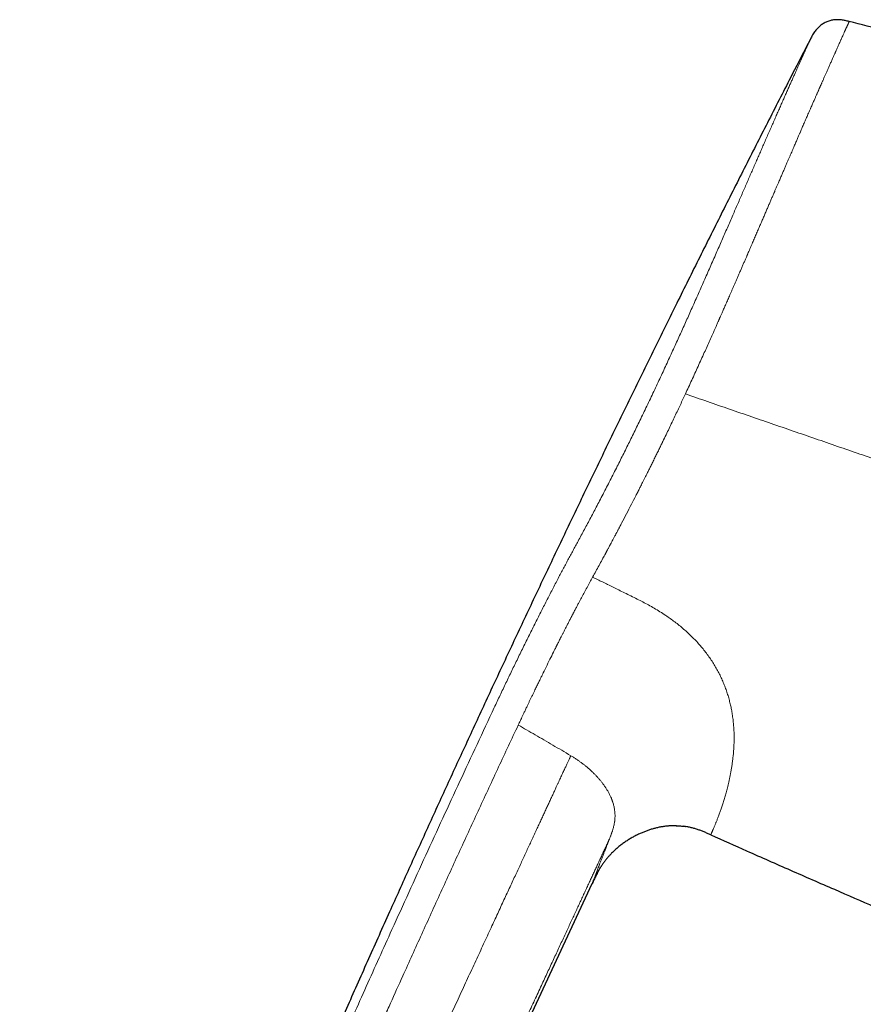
# Model space of a CAD drawing. Header units: millimetres. Extents: x 8 to 727, y 12 to 427.
# Tile 2 of 91: x 28 to 75, y 373 to 427. Entities that reach past the tile are written whole.
import ezdxf

# ---------------------------------------------------------------- set-up
doc = ezdxf.new("R2010")
doc.units = ezdxf.units.MM

msp = doc.modelspace()

# ---------------------------------------------------------------- linework, layer by layer
at = {"color": 7, "linetype": 'Continuous', "lineweight": 30}
for p, q in [((64.762, 382.499), (64.792, 382.498)), ((65.273, 382.456), (65.289, 382.453)), ((60.608, 380.25), (60.639, 380.295)), ((60.381, 379.862), (60.404, 379.905)), ((36.133, 327.89), (60.105, 379.298))]:
    msp.add_line(p, q, dxfattribs=at)
at = {"color": 252, "linetype": 'Continuous', "lineweight": 0}
for points, knots in [([(65.278, 406.484), (65.337, 406.611), (65.456, 406.866), (65.632, 407.249), (65.808, 407.633), (65.983, 408.016), (66.157, 408.4), (66.324, 408.768), (66.482, 409.12), (66.634, 409.457), (66.8, 409.829), (66.945, 410.154), (67.052, 410.394), (67.099, 410.5), (67.118, 410.543), (67.125, 410.559), (67.127, 410.564), (67.129, 410.569), (67.131, 410.574), (67.133, 410.579), (67.135, 410.583), (67.137, 410.587), (67.14, 410.594), (67.146, 410.607), (67.155, 410.627), (67.167, 410.656), (67.183, 410.691), (67.202, 410.733), (67.223, 410.783), (67.25, 410.842), (67.281, 410.913), (67.317, 410.996), (67.358, 411.087), (67.402, 411.188), (67.451, 411.298), (67.503, 411.418), (67.557, 411.54), (67.612, 411.665), (67.667, 411.793), (67.726, 411.927), (67.788, 412.068), (67.852, 412.215), (67.918, 412.367), (67.987, 412.526), (68.059, 412.691), (68.134, 412.862), (68.211, 413.039), (68.291, 413.223), (68.373, 413.414), (68.455, 413.602), (68.535, 413.787), (68.611, 413.962), (68.663, 414.083), (68.691, 414.148), (68.698, 414.165), (68.705, 414.181), (68.713, 414.198), (68.72, 414.214), (68.727, 414.231), (68.734, 414.247), (68.779, 414.353), (68.862, 414.544), (68.981, 414.819), (69.097, 415.087), (69.209, 415.347), (69.317, 415.599), (69.422, 415.842), (69.523, 416.077), (69.622, 416.304), (69.717, 416.525), (69.809, 416.74), (69.899, 416.947), (69.985, 417.148), (70.069, 417.341), (70.13, 417.482), (70.163, 417.561), (70.172, 417.579), (70.174, 417.585), (70.177, 417.591), (70.179, 417.597), (70.182, 417.604), (70.202, 417.65), (70.245, 417.75), (70.31, 417.901), (70.38, 418.062), (70.457, 418.241), (70.541, 418.436), (70.632, 418.646), (70.719, 418.848), (70.802, 419.04), (70.881, 419.224), (70.956, 419.397), (71.026, 419.558), (71.091, 419.709), (71.153, 419.853), (71.212, 419.99), (71.268, 420.12), (71.322, 420.244), (71.372, 420.361), (71.42, 420.471), (71.464, 420.575), (71.508, 420.675), (71.549, 420.772), (71.588, 420.861), (71.613, 420.92), (71.627, 420.952), (71.631, 420.961), (71.635, 420.97), (71.639, 420.979), (71.643, 420.988), (71.661, 421.031), (71.694, 421.109), (71.743, 421.223), (71.794, 421.341), (71.847, 421.463), (71.902, 421.59), (71.957, 421.714), (72.01, 421.837), (72.063, 421.958), (72.11, 422.066), (72.152, 422.163), (72.188, 422.243), (72.212, 422.299), (72.225, 422.329), (72.229, 422.337), (72.233, 422.346), (72.236, 422.354), (72.24, 422.363), (72.244, 422.371), (72.263, 422.414), (72.295, 422.488), (72.341, 422.592), (72.384, 422.69), (72.425, 422.783), (72.464, 422.871), (72.499, 422.951), (72.532, 423.025), (72.562, 423.093), (72.59, 423.157), (72.616, 423.216), (72.641, 423.273), (72.665, 423.327), (72.688, 423.379), (72.709, 423.426), (72.727, 423.467), (72.742, 423.501), (72.755, 423.53), (72.765, 423.552), (72.773, 423.571), (72.779, 423.585), (72.783, 423.594), (72.786, 423.6), (72.787, 423.602), (72.788, 423.604), (72.789, 423.606), (72.789, 423.608), (72.798, 423.627), (72.815, 423.666), (72.841, 423.724), (72.868, 423.786), (72.898, 423.853), (72.929, 423.923), (72.961, 423.997), (72.995, 424.072), (73.028, 424.148), (73.062, 424.225), (73.097, 424.304), (73.134, 424.386), (73.171, 424.47), (73.209, 424.557), (73.248, 424.645), (73.288, 424.735), (73.329, 424.827), (73.371, 424.92), (73.413, 425.015), (73.453, 425.106), (73.493, 425.195), (73.531, 425.28), (73.565, 425.356), (73.594, 425.422), (73.612, 425.463), (73.624, 425.49), (73.629, 425.501), (73.634, 425.512), (73.639, 425.523), (73.644, 425.534), (73.649, 425.545), (73.654, 425.557), (73.677, 425.609), (73.719, 425.701), (73.775, 425.828), (73.829, 425.95), (73.872, 426.047), (73.906, 426.123), (73.931, 426.18), (73.955, 426.235), (73.978, 426.288), (74, 426.337), (74.027, 426.397), (74.058, 426.468), (74.093, 426.546), (74.119, 426.603), (74.138, 426.644), (74.15, 426.669), (74.161, 426.694), (74.172, 426.718), (74.183, 426.741), (74.196, 426.767), (74.21, 426.798), (74.226, 426.832), (74.242, 426.866), (74.258, 426.899), (74.273, 426.932), (74.286, 426.961), (74.297, 426.985), (74.306, 427.006), (74.315, 427.025), (74.323, 427.044), (74.331, 427.062), (74.338, 427.077), (74.347, 427.1), (74.359, 427.127), (74.37, 427.152), (74.377, 427.169), (74.377, 427.172), (74.378, 427.173)], [0, 0, 0, 0, 0.01208, 0.024166, 0.036257, 0.048355, 0.06046, 0.072571, 0.083234, 0.093903, 0.104577, 0.118676, 0.124882, 0.127613, 0.128815, 0.128972, 0.12913, 0.129287, 0.129444, 0.129602, 0.129759, 0.129838, 0.130064, 0.130417, 0.131088, 0.131986, 0.133112, 0.134465, 0.136046, 0.137855, 0.140201, 0.142844, 0.145786, 0.149025, 0.152562, 0.156398, 0.160532, 0.164407, 0.168513, 0.17285, 0.177417, 0.182214, 0.187151, 0.19231, 0.197692, 0.203297, 0.209126, 0.215177, 0.221453, 0.227951, 0.233855, 0.239933, 0.245425, 0.245971, 0.246519, 0.247068, 0.247619, 0.248171, 0.248724, 0.249278, 0.249834, 0.259337, 0.268644, 0.277754, 0.286668, 0.295385, 0.303755, 0.311934, 0.319921, 0.327718, 0.335324, 0.342738, 0.349961, 0.356992, 0.363733, 0.365366, 0.365579, 0.365792, 0.366004, 0.366217, 0.366429, 0.36675, 0.371341, 0.377441, 0.383413, 0.389256, 0.397481, 0.405436, 0.413123, 0.420541, 0.42769, 0.43457, 0.44081, 0.446811, 0.452573, 0.458095, 0.463378, 0.468421, 0.473224, 0.477788, 0.482112, 0.486196, 0.490411, 0.494336, 0.497551, 0.497955, 0.498355, 0.498752, 0.499144, 0.499533, 0.499918, 0.50462, 0.509551, 0.51471, 0.520098, 0.525716, 0.531562, 0.536897, 0.542408, 0.548098, 0.55195, 0.555879, 0.559401, 0.5598, 0.5602, 0.5606, 0.561002, 0.561404, 0.561807, 0.56221, 0.567467, 0.572493, 0.57729, 0.581857, 0.586195, 0.590302, 0.593964, 0.597421, 0.600674, 0.603722, 0.606565, 0.609548, 0.612267, 0.614722, 0.616912, 0.618838, 0.62024, 0.62146, 0.622495, 0.623224, 0.623822, 0.623957, 0.624084, 0.624202, 0.62431, 0.62441, 0.624501, 0.627452, 0.630652, 0.634101, 0.637799, 0.641747, 0.645943, 0.650389, 0.654684, 0.659188, 0.663901, 0.668824, 0.673957, 0.679299, 0.68485, 0.690612, 0.696582, 0.702762, 0.709152, 0.715751, 0.721732, 0.727875, 0.73418, 0.73843, 0.742751, 0.743608, 0.744468, 0.74533, 0.746195, 0.747063, 0.747934, 0.748808, 0.749684, 0.760365, 0.771037, 0.7817, 0.792354, 0.797931, 0.803506, 0.809078, 0.814648, 0.819944, 0.824882, 0.834591, 0.844078, 0.853343, 0.856922, 0.860467, 0.863978, 0.867454, 0.870896, 0.874304, 0.879716, 0.885399, 0.891352, 0.897575, 0.904069, 0.910833, 0.915541, 0.920372, 0.925325, 0.9304, 0.935599, 0.940276, 0.944702, 0.95853, 0.972356, 0.986179, 1, 1, 1, 1]), ([(63.717, 407.036), (63.777, 407.165), (63.899, 407.424), (64.079, 407.812), (64.259, 408.2), (64.438, 408.588), (64.615, 408.975), (64.788, 409.354), (64.957, 409.725), (65.121, 410.088), (65.284, 410.449), (65.445, 410.81), (65.612, 411.183), (65.784, 411.569), (65.961, 411.966), (66.136, 412.361), (66.31, 412.754), (66.482, 413.144), (66.653, 413.532), (66.822, 413.917), (66.986, 414.292), (67.147, 414.658), (67.303, 415.015), (67.457, 415.369), (67.61, 415.719), (67.762, 416.066), (67.908, 416.403), (68.051, 416.729), (68.189, 417.046), (68.325, 417.36), (68.46, 417.669), (68.593, 417.975), (68.725, 418.277), (68.854, 418.575), (68.982, 418.869), (69.109, 419.159), (69.232, 419.443), (69.354, 419.72), (69.472, 419.992), (69.589, 420.259), (69.71, 420.535), (69.834, 420.82), (69.962, 421.111), (70.087, 421.396), (70.209, 421.674), (70.328, 421.943), (70.443, 422.204), (70.554, 422.456), (70.662, 422.7), (70.768, 422.939), (70.871, 423.171), (70.971, 423.396), (71.067, 423.613), (71.16, 423.822), (71.249, 424.022), (71.334, 424.212), (71.414, 424.393), (71.491, 424.565), (71.565, 424.73), (71.635, 424.888), (71.703, 425.038), (71.766, 425.179), (71.825, 425.311), (71.88, 425.433), (71.93, 425.546), (71.977, 425.649), (72.019, 425.743), (72.057, 425.829), (72.092, 425.906), (72.123, 425.974), (72.149, 426.033), (72.171, 426.082), (72.189, 426.122), (72.203, 426.153), (72.213, 426.175), (72.219, 426.19), (72.22, 426.192), (72.221, 426.193)], [0, 0, 0, 0, 0.013261, 0.026513, 0.039754, 0.052987, 0.066212, 0.079429, 0.091885, 0.104336, 0.11678, 0.129219, 0.141653, 0.155522, 0.169385, 0.18324, 0.197088, 0.21093, 0.224764, 0.238592, 0.252412, 0.265539, 0.278659, 0.291773, 0.30488, 0.317981, 0.331075, 0.343415, 0.35575, 0.368079, 0.380402, 0.392721, 0.405034, 0.417342, 0.429646, 0.441945, 0.454241, 0.466313, 0.478381, 0.490447, 0.50251, 0.516465, 0.530419, 0.54437, 0.558318, 0.572263, 0.585956, 0.599646, 0.613332, 0.627016, 0.640947, 0.654875, 0.668802, 0.682728, 0.696654, 0.71033, 0.724006, 0.737681, 0.751355, 0.765278, 0.779199, 0.79312, 0.80704, 0.820959, 0.834629, 0.848299, 0.861969, 0.875638, 0.889557, 0.903478, 0.917401, 0.931326, 0.945255, 0.958938, 0.972623, 0.986311, 1, 1, 1, 1]), ([(59.279, 398.234), (59.336, 398.34), (59.451, 398.552), (59.624, 398.875), (59.799, 399.201), (59.975, 399.532), (60.152, 399.866), (60.329, 400.203), (60.513, 400.555), (60.703, 400.921), (60.9, 401.302), (61.097, 401.687), (61.295, 402.074), (61.486, 402.453), (61.672, 402.822), (61.852, 403.181), (62.031, 403.542), (62.21, 403.905), (62.39, 404.269), (62.568, 404.635), (62.753, 405.014), (62.942, 405.407), (63.137, 405.813), (63.331, 406.22), (63.524, 406.627), (63.653, 406.9), (63.717, 407.036)], [0, 0, 0, 0, 0.040262, 0.080499, 0.120717, 0.160919, 0.201105, 0.241273, 0.281421, 0.32556, 0.369673, 0.413758, 0.457816, 0.501845, 0.541845, 0.581821, 0.621771, 0.661695, 0.701593, 0.741466, 0.781312, 0.825114, 0.868884, 0.912622, 0.956327, 1, 1, 1, 1]), ([(60.171, 396.395), (60.23, 396.501), (60.346, 396.712), (60.522, 397.034), (60.684, 397.331), (60.791, 397.53), (60.843, 397.628), (60.856, 397.652), (60.869, 397.676), (60.882, 397.7), (60.895, 397.724), (60.908, 397.748), (60.919, 397.769), (60.934, 397.797), (60.955, 397.836), (60.985, 397.893), (61.023, 397.963), (61.069, 398.049), (61.123, 398.15), (61.184, 398.265), (61.252, 398.393), (61.328, 398.535), (61.39, 398.652), (61.437, 398.741), (61.467, 398.797), (61.497, 398.854), (61.528, 398.913), (61.56, 398.974), (61.59, 399.029), (61.614, 399.075), (61.662, 399.166), (61.792, 399.415), (62.008, 399.829), (62.27, 400.334), (62.477, 400.736), (62.597, 400.971), (62.64, 401.056), (62.652, 401.079), (62.664, 401.102), (62.676, 401.126), (62.688, 401.149), (62.7, 401.173), (62.722, 401.217), (62.758, 401.287), (62.809, 401.389), (62.869, 401.506), (62.935, 401.639), (63.01, 401.788), (63.093, 401.952), (63.182, 402.131), (63.278, 402.325), (63.382, 402.533), (63.492, 402.756), (63.605, 402.986), (63.72, 403.219), (63.831, 403.445), (63.909, 403.607), (63.954, 403.7), (63.969, 403.729), (63.983, 403.759), (63.998, 403.789), (64.012, 403.819), (64.081, 403.96), (64.201, 404.209), (64.372, 404.564), (64.536, 404.909), (64.696, 405.244), (64.849, 405.568), (64.997, 405.883), (65.14, 406.187), (65.233, 406.386), (65.278, 406.484)], [0, 0, 0, 0, 0.035521, 0.071055, 0.106606, 0.132897, 0.135479, 0.138062, 0.140645, 0.143228, 0.145811, 0.148395, 0.150978, 0.15243, 0.157404, 0.163439, 0.170534, 0.179884, 0.190604, 0.202695, 0.216158, 0.230993, 0.247202, 0.252853, 0.258653, 0.264603, 0.270703, 0.276953, 0.283353, 0.287835, 0.291081, 0.311489, 0.364222, 0.416994, 0.463466, 0.483923, 0.48622, 0.488517, 0.490813, 0.49311, 0.495407, 0.497704, 0.500001, 0.508438, 0.518368, 0.529793, 0.542712, 0.557127, 0.573039, 0.590448, 0.608964, 0.628921, 0.650321, 0.673165, 0.694463, 0.716883, 0.737541, 0.740311, 0.743095, 0.745895, 0.748709, 0.751539, 0.754383, 0.788622, 0.821853, 0.854075, 0.885286, 0.915486, 0.944672, 0.972845, 1, 1, 1, 1]), ([(65.278, 406.484), (66.098, 406.202), (67.738, 405.637), (70.198, 404.79), (72.66, 403.942), (75.122, 403.094), (77.585, 402.246), (80.049, 401.398), (82.514, 400.549), (84.979, 399.7), (87.445, 398.851), (89.912, 398.002), (92.379, 397.152), (94.025, 396.586), (94.847, 396.303)], [0, 0, 0, 0, 0.083333, 0.166667, 0.25, 0.333333, 0.416667, 0.5, 0.583333, 0.666667, 0.75, 0.833333, 0.916667, 1, 1, 1, 1]), ([(54.658, 389.06), (54.712, 389.175), (54.82, 389.405), (54.983, 389.748), (55.145, 390.091), (55.308, 390.434), (55.472, 390.775), (55.635, 391.114), (55.799, 391.452), (55.966, 391.795), (56.135, 392.14), (56.307, 392.49), (56.479, 392.837), (56.651, 393.183), (56.822, 393.527), (56.991, 393.863), (57.157, 394.192), (57.32, 394.514), (57.483, 394.834), (57.646, 395.152), (57.808, 395.467), (57.97, 395.779), (58.131, 396.088), (58.285, 396.384), (58.434, 396.666), (58.576, 396.934), (58.718, 397.198), (58.858, 397.459), (58.999, 397.719), (59.138, 397.976), (59.232, 398.148), (59.279, 398.234)], [0, 0, 0, 0, 0.035163, 0.07031, 0.105436, 0.140541, 0.175633, 0.21072, 0.245806, 0.28089, 0.317641, 0.354383, 0.391109, 0.427819, 0.464514, 0.501197, 0.536202, 0.571197, 0.606181, 0.641152, 0.676109, 0.711053, 0.745985, 0.780903, 0.812238, 0.843552, 0.874852, 0.906146, 0.937438, 0.968724, 1, 1, 1, 1]), ([(56.108, 388.342), (56.127, 388.381), (56.167, 388.467), (56.233, 388.606), (56.309, 388.767), (56.395, 388.948), (56.467, 389.099), (56.521, 389.213), (56.554, 389.283), (56.589, 389.355), (56.624, 389.429), (56.661, 389.506), (56.698, 389.582), (56.749, 389.689), (56.813, 389.822), (56.903, 390.009), (57.002, 390.213), (57.107, 390.43), (57.203, 390.627), (57.292, 390.81), (57.42, 391.072), (57.59, 391.419), (57.795, 391.833), (57.955, 392.157), (58.048, 392.342), (58.081, 392.41), (58.09, 392.428), (58.099, 392.446), (58.109, 392.465), (58.118, 392.483), (58.127, 392.502), (58.137, 392.522), (58.151, 392.55), (58.172, 392.592), (58.202, 392.651), (58.242, 392.73), (58.291, 392.827), (58.348, 392.94), (58.413, 393.068), (58.484, 393.207), (58.562, 393.359), (58.647, 393.525), (58.735, 393.696), (58.826, 393.872), (58.895, 394.005), (58.943, 394.097), (58.969, 394.147), (58.995, 394.197), (59.021, 394.247), (59.048, 394.299), (59.1, 394.397), (59.173, 394.537), (59.266, 394.712), (59.351, 394.874), (59.421, 395.005), (59.476, 395.109), (59.519, 395.189), (59.56, 395.266), (59.605, 395.35), (59.689, 395.507), (59.812, 395.735), (59.968, 396.022), (60.072, 396.213), (60.124, 396.309)], [0, 0, 0, 0, 0.013877, 0.030265, 0.049163, 0.070572, 0.094491, 0.102527, 0.110811, 0.119343, 0.128123, 0.137151, 0.146427, 0.15535, 0.174964, 0.193646, 0.221989, 0.247874, 0.271299, 0.292469, 0.313406, 0.365689, 0.417895, 0.463769, 0.483932, 0.486194, 0.488456, 0.490718, 0.49298, 0.495242, 0.497503, 0.499764, 0.502951, 0.507641, 0.515255, 0.525034, 0.53698, 0.551092, 0.56737, 0.584519, 0.603557, 0.624486, 0.647306, 0.668954, 0.692069, 0.698365, 0.704762, 0.711259, 0.717858, 0.724557, 0.731356, 0.756336, 0.779588, 0.801112, 0.820907, 0.832465, 0.843339, 0.85353, 0.864025, 0.877802, 0.91869, 0.959423, 1, 1, 1, 1]), ([(60.123, 396.307), (60.213, 396.263), (60.395, 396.174), (60.674, 396.038), (60.963, 395.896), (61.263, 395.749), (61.577, 395.594), (61.905, 395.432), (62.25, 395.262), (62.484, 395.146), (62.604, 395.087)], [0, 0, 0, 0, 0.108535, 0.220488, 0.336543, 0.457384, 0.583696, 0.716154, 0.855034, 1, 1, 1, 1]), ([(60.124, 396.309), (60.132, 396.323), (60.148, 396.352), (60.163, 396.381), (60.171, 396.395)], [0, 0, 0, 0, 0.499987, 1, 1, 1, 1]), ([(62.604, 395.087), (62.707, 395.035), (62.916, 394.93), (63.23, 394.762), (63.548, 394.582), (63.868, 394.387), (64.166, 394.193), (64.44, 394.004), (64.691, 393.82), (64.939, 393.626), (65.183, 393.423), (65.418, 393.214), (65.643, 392.999), (65.858, 392.78), (66.065, 392.553), (66.264, 392.318), (66.453, 392.076), (66.633, 391.828), (66.801, 391.574), (66.958, 391.316), (67.103, 391.054), (67.236, 390.789), (67.357, 390.523), (67.465, 390.257), (67.562, 389.991), (67.648, 389.726), (67.722, 389.464), (67.786, 389.205), (67.84, 388.949), (67.887, 388.68), (67.926, 388.401), (67.956, 388.112), (67.976, 387.832), (67.986, 387.56), (67.988, 387.286), (67.98, 387.013), (67.965, 386.742), (67.943, 386.482), (67.917, 386.234), (67.886, 385.998), (67.853, 385.776), (67.817, 385.566), (67.78, 385.366), (67.755, 385.239), (67.742, 385.176)], [0, 0, 0, 0, 0.023516, 0.047735, 0.072617, 0.098126, 0.124225, 0.145114, 0.166316, 0.18782, 0.209608, 0.231652, 0.252745, 0.274039, 0.295524, 0.317175, 0.338973, 0.360899, 0.382943, 0.405091, 0.427327, 0.449631, 0.471983, 0.494368, 0.516775, 0.539188, 0.561589, 0.583956, 0.606277, 0.628539, 0.655152, 0.681618, 0.707911, 0.734007, 0.759875, 0.788539, 0.816845, 0.844754, 0.87222, 0.899206, 0.925208, 0.950679, 0.975605, 1, 1, 1, 1]), ([(30.416, 332.944), (30.748, 333.805), (31.413, 335.531), (32.432, 338.12), (33.468, 340.717), (34.522, 343.321), (35.591, 345.93), (36.741, 348.702), (37.972, 351.635), (39.286, 354.729), (40.616, 357.827), (41.968, 360.948), (43.34, 364.09), (44.732, 367.252), (46.135, 370.414), (47.547, 373.574), (48.807, 376.367), (49.909, 378.794), (50.85, 380.855), (51.796, 382.912), (52.746, 384.966), (53.699, 387.015), (54.339, 388.379), (54.658, 389.06)], [0, 0, 0, 0, 0.045321, 0.090874, 0.136646, 0.182622, 0.228785, 0.275119, 0.329925, 0.384921, 0.440081, 0.495378, 0.551796, 0.608303, 0.66487, 0.72147, 0.778077, 0.815132, 0.852169, 0.889183, 0.926163, 0.963103, 1, 1, 1, 1]), ([(55.99, 388.089), (56.009, 388.131), (56.049, 388.215), (56.088, 388.3), (56.108, 388.342)], [0, 0, 0, 0, 0.499961, 1, 1, 1, 1]), ([(31.863, 332.325), (31.869, 332.343), (31.884, 332.381), (31.908, 332.445), (31.938, 332.52), (31.971, 332.607), (32.009, 332.706), (32.052, 332.817), (32.098, 332.937), (32.149, 333.068), (32.203, 333.207), (32.261, 333.358), (32.324, 333.52), (32.39, 333.691), (32.461, 333.872), (32.535, 334.062), (32.613, 334.263), (32.701, 334.488), (32.799, 334.74), (32.908, 335.019), (33.024, 335.314), (33.145, 335.622), (33.272, 335.946), (33.398, 336.264), (33.521, 336.577), (33.642, 336.882), (33.767, 337.198), (33.891, 337.51), (34.014, 337.817), (34.102, 338.039), (34.158, 338.178), (34.179, 338.231), (34.197, 338.277), (34.215, 338.322), (34.234, 338.368), (34.252, 338.413), (34.349, 338.656), (34.524, 339.092), (34.786, 339.745), (35.055, 340.413), (35.331, 341.094), (35.602, 341.759), (35.856, 342.384), (36.096, 342.97), (36.312, 343.497), (36.48, 343.906), (36.585, 344.162), (36.627, 344.264), (36.643, 344.302), (36.648, 344.314), (36.653, 344.325), (36.657, 344.337), (36.662, 344.349), (36.675, 344.38), (36.698, 344.435), (36.732, 344.518), (36.771, 344.612), (36.814, 344.717), (36.863, 344.835), (36.915, 344.961), (36.97, 345.095), (37.029, 345.238), (37.092, 345.39), (37.16, 345.553), (37.237, 345.739), (37.324, 345.949), (37.422, 346.184), (37.526, 346.435), (37.636, 346.699), (37.751, 346.977), (37.872, 347.267), (37.999, 347.57), (38.131, 347.886), (38.27, 348.22), (38.417, 348.569), (38.571, 348.935), (38.731, 349.316), (38.897, 349.712), (39.07, 350.121), (39.249, 350.546), (39.435, 350.984), (39.627, 351.437), (39.825, 351.904), (40.03, 352.386), (40.241, 352.882), (40.459, 353.392), (40.683, 353.916), (40.895, 354.412), (41.094, 354.877), (41.28, 355.31), (41.47, 355.751), (41.655, 356.182), (41.837, 356.603), (42.006, 356.995), (42.141, 357.307), (42.22, 357.49), (42.25, 357.559), (42.259, 357.58), (42.268, 357.601), (42.277, 357.623), (42.287, 357.644), (42.655, 358.496), (43.385, 360.176), (44.294, 362.258), (44.918, 363.683), (45.187, 364.295), (45.284, 364.516), (45.311, 364.577), (45.337, 364.637), (45.364, 364.698), (45.389, 364.755), (45.41, 364.803), (45.446, 364.884), (45.499, 365.004), (45.574, 365.176), (45.655, 365.359), (45.741, 365.555), (45.833, 365.764), (45.934, 365.992), (46.043, 366.24), (46.162, 366.51), (46.288, 366.794), (46.42, 367.093), (46.559, 367.407), (46.705, 367.735), (46.853, 368.068), (47.002, 368.404), (47.153, 368.744), (47.309, 369.096), (47.472, 369.46), (47.639, 369.836), (47.803, 370.203), (47.962, 370.56), (48.116, 370.904), (48.274, 371.258), (48.436, 371.618), (48.551, 371.874), (48.618, 372.023), (48.636, 372.065), (48.655, 372.107), (48.674, 372.149), (48.693, 372.191), (48.71, 372.23), (48.778, 372.38), (49.065, 373.021), (49.698, 374.425), (50.627, 376.479), (51.685, 378.803), (52.75, 381.125), (53.822, 383.446), (54.901, 385.768), (55.627, 387.315), (55.99, 388.089)], [0, 0, 0, 0, 0.000915, 0.002038, 0.003369, 0.004907, 0.006653, 0.008606, 0.010766, 0.013044, 0.015514, 0.018176, 0.02103, 0.024076, 0.027254, 0.030617, 0.034164, 0.037896, 0.042578, 0.047522, 0.052725, 0.058189, 0.063912, 0.069894, 0.075118, 0.080525, 0.086114, 0.091884, 0.097113, 0.102481, 0.103693, 0.104502, 0.10531, 0.106117, 0.106924, 0.107729, 0.108533, 0.119842, 0.130944, 0.143307, 0.155403, 0.167233, 0.178798, 0.188757, 0.198512, 0.206928, 0.210581, 0.212179, 0.212388, 0.212597, 0.212805, 0.213014, 0.213222, 0.21343, 0.214693, 0.216162, 0.217839, 0.219722, 0.221811, 0.224107, 0.226461, 0.228998, 0.231719, 0.234622, 0.237709, 0.241645, 0.245844, 0.250304, 0.255026, 0.260009, 0.265157, 0.270556, 0.276207, 0.282108, 0.288388, 0.294929, 0.30173, 0.308791, 0.316112, 0.323692, 0.33153, 0.339628, 0.347984, 0.356597, 0.365469, 0.374598, 0.383984, 0.393626, 0.401226, 0.408978, 0.416881, 0.424936, 0.43215, 0.439482, 0.446031, 0.448941, 0.449323, 0.449706, 0.450089, 0.450472, 0.450856, 0.45124, 0.496299, 0.541262, 0.563389, 0.57312, 0.574212, 0.575304, 0.576396, 0.577487, 0.578579, 0.579487, 0.580062, 0.582917, 0.585996, 0.589297, 0.592821, 0.596568, 0.600537, 0.605121, 0.60997, 0.615084, 0.620462, 0.626105, 0.632013, 0.638185, 0.644075, 0.650187, 0.656522, 0.663079, 0.669858, 0.676859, 0.682911, 0.689121, 0.695487, 0.70201, 0.708592, 0.709341, 0.710091, 0.710843, 0.711597, 0.712353, 0.713111, 0.713743, 0.720469, 0.747765, 0.78973, 0.831708, 0.873713, 0.915755, 0.957847, 1, 1, 1, 1]), ([(58.911, 386.39), (58.742, 386.489), (58.408, 386.687), (57.911, 386.979), (57.42, 387.265), (56.937, 387.545), (56.461, 387.819), (56.146, 387.999), (55.99, 388.088)], [0, 0, 0, 0, 0.173691, 0.344571, 0.512641, 0.677902, 0.840355, 1, 1, 1, 1]), ([(58.911, 386.39), (58.911, 386.39), (58.911, 386.39), (58.911, 386.39), (58.911, 386.39), (58.91, 386.389), (58.909, 386.387), (58.907, 386.382), (58.903, 386.373), (58.897, 386.359), (58.888, 386.339), (58.875, 386.312), (58.859, 386.275), (58.837, 386.23), (58.811, 386.173), (58.781, 386.108), (58.746, 386.034), (58.709, 385.954), (58.669, 385.867), (58.626, 385.774), (58.58, 385.674), (58.53, 385.566), (58.476, 385.451), (58.421, 385.331), (58.363, 385.206), (58.303, 385.077), (58.24, 384.94), (58.174, 384.798), (58.1, 384.638), (58.017, 384.46), (57.927, 384.265), (57.831, 384.059), (57.732, 383.844), (57.628, 383.62), (57.522, 383.391), (57.414, 383.157), (57.304, 382.92), (57.19, 382.674), (57.072, 382.42), (56.95, 382.157), (56.825, 381.886), (56.696, 381.607), (56.562, 381.32), (56.425, 381.024), (56.286, 380.722), (56.143, 380.414), (55.997, 380.1), (55.848, 379.778), (55.694, 379.444), (55.533, 379.099), (55.367, 378.741), (55.198, 378.375), (55.024, 378.001), (54.847, 377.618), (54.667, 377.229), (54.476, 376.817), (54.275, 376.384), (54.064, 375.928), (53.848, 375.462), (53.628, 374.988), (53.404, 374.505), (53.176, 374.012), (52.943, 373.511), (52.707, 373), (52.466, 372.481), (52.222, 371.955), (51.975, 371.424), (51.726, 370.886), (51.472, 370.339), (51.227, 369.812), (50.992, 369.304), (50.766, 368.817), (50.536, 368.323), (50.304, 367.822), (50.067, 367.313), (49.832, 366.806), (49.598, 366.302), (49.365, 365.801), (49.129, 365.292), (48.889, 364.776), (48.646, 364.252), (48.399, 363.72), (48.148, 363.18), (47.893, 362.632), (47.634, 362.075), (47.39, 361.551), (47.162, 361.06), (46.95, 360.604), (46.735, 360.142), (46.518, 359.675), (46.278, 359.16), (46.017, 358.599), (45.737, 357.998), (45.46, 357.402), (45.185, 356.812), (44.913, 356.228), (44.645, 355.651), (44.379, 355.081), (44.113, 354.51), (43.846, 353.937), (43.58, 353.364), (43.317, 352.8), (43.058, 352.246), (42.804, 351.7), (42.566, 351.189), (42.343, 350.711), (42.136, 350.267), (41.933, 349.829), (41.732, 349.399), (41.535, 348.977), (41.342, 348.562), (41.146, 348.142), (40.948, 347.716), (40.747, 347.286), (40.551, 346.865), (40.36, 346.454), (40.178, 346.064), (40.006, 345.694), (39.843, 345.344), (39.683, 345.002), (39.527, 344.668), (39.375, 344.341), (39.226, 344.021), (39.076, 343.698), (38.924, 343.373), (38.772, 343.046), (38.622, 342.726), (38.476, 342.413), (38.321, 342.078), (38.155, 341.723), (37.98, 341.347), (37.808, 340.978), (37.639, 340.616), (37.473, 340.259), (37.309, 339.908), (37.126, 339.514), (36.924, 339.08), (36.703, 338.606), (36.486, 338.141), (36.288, 337.717), (36.109, 337.332), (35.948, 336.986), (35.79, 336.647), (35.635, 336.314), (35.483, 335.989), (35.335, 335.672), (35.191, 335.363), (35.061, 335.083), (34.944, 334.832), (34.84, 334.609), (34.739, 334.393), (34.643, 334.186), (34.55, 333.988), (34.463, 333.8), (34.378, 333.619), (34.297, 333.446), (34.22, 333.28), (34.148, 333.125), (34.081, 332.981), (34.018, 332.848), (33.96, 332.722), (33.905, 332.605), (33.855, 332.497), (33.809, 332.399), (33.768, 332.311), (33.73, 332.23), (33.696, 332.158), (33.666, 332.093), (33.64, 332.036), (33.617, 331.987), (33.598, 331.947), (33.584, 331.916), (33.574, 331.894), (33.567, 331.88), (33.562, 331.87), (33.56, 331.865), (33.559, 331.863)], [0, 0, 0, 0, 0, 0.000001, 0.000002, 0.000008, 0.000032, 0.000127, 0.000284, 0.000502, 0.000891, 0.001389, 0.001998, 0.002875, 0.00391, 0.005105, 0.006459, 0.007972, 0.009527, 0.011222, 0.013054, 0.015026, 0.017136, 0.019385, 0.021632, 0.024003, 0.026496, 0.029113, 0.031854, 0.035269, 0.038858, 0.04262, 0.046556, 0.050665, 0.054948, 0.059144, 0.063493, 0.067996, 0.072652, 0.07746, 0.082421, 0.087533, 0.092796, 0.09821, 0.103774, 0.109384, 0.115137, 0.121033, 0.12707, 0.133476, 0.140033, 0.146738, 0.15359, 0.160588, 0.167732, 0.175019, 0.183201, 0.191554, 0.200076, 0.208767, 0.217624, 0.226645, 0.235831, 0.245182, 0.254701, 0.264389, 0.274071, 0.283922, 0.293944, 0.30414, 0.312931, 0.321853, 0.330907, 0.340096, 0.349424, 0.358893, 0.367952, 0.377143, 0.386467, 0.39593, 0.405534, 0.415282, 0.42518, 0.435231, 0.44544, 0.455811, 0.464074, 0.472438, 0.480903, 0.489469, 0.498135, 0.509269, 0.520308, 0.531244, 0.542071, 0.55278, 0.563367, 0.573826, 0.584151, 0.594819, 0.605331, 0.615681, 0.625864, 0.635878, 0.645717, 0.654009, 0.662169, 0.670194, 0.678084, 0.685838, 0.693453, 0.700929, 0.708991, 0.716883, 0.724605, 0.732155, 0.739535, 0.746095, 0.752514, 0.758792, 0.764932, 0.770935, 0.776803, 0.782539, 0.788699, 0.794707, 0.800578, 0.806324, 0.811959, 0.818999, 0.825894, 0.83266, 0.83931, 0.845853, 0.8523, 0.858656, 0.86752, 0.876221, 0.88476, 0.893137, 0.899599, 0.90595, 0.912185, 0.918294, 0.924271, 0.930103, 0.935782, 0.941297, 0.945506, 0.949601, 0.953576, 0.957425, 0.961011, 0.964469, 0.967794, 0.970981, 0.974025, 0.976922, 0.979514, 0.981965, 0.984274, 0.986434, 0.988444, 0.990205, 0.991827, 0.993306, 0.994642, 0.995832, 0.996875, 0.99777, 0.998516, 0.999113, 0.999462, 0.999726, 0.999906, 1, 1, 1, 1]), ([(61.043, 381.734), (61.049, 381.748), (61.061, 381.778), (61.081, 381.829), (61.103, 381.885), (61.125, 381.943), (61.146, 382), (61.167, 382.054), (61.187, 382.111), (61.208, 382.173), (61.23, 382.237), (61.254, 382.314), (61.279, 382.401), (61.304, 382.498), (61.322, 382.582), (61.335, 382.654), (61.343, 382.699), (61.347, 382.728), (61.349, 382.743), (61.351, 382.758), (61.353, 382.773), (61.355, 382.788), (61.361, 382.845), (61.368, 382.943), (61.37, 383.084), (61.363, 383.223), (61.348, 383.361), (61.327, 383.487), (61.302, 383.598), (61.277, 383.697), (61.254, 383.772), (61.237, 383.824), (61.227, 383.853), (61.218, 383.881), (61.207, 383.909), (61.197, 383.938), (61.186, 383.966), (61.175, 383.994), (61.149, 384.059), (61.105, 384.159), (61.037, 384.296), (60.962, 384.431), (60.881, 384.565), (60.793, 384.697), (60.7, 384.828), (60.6, 384.956), (60.495, 385.083), (60.385, 385.207), (60.27, 385.329), (60.151, 385.449), (60.027, 385.566), (59.898, 385.681), (59.767, 385.792), (59.631, 385.9), (59.492, 386.005), (59.351, 386.107), (59.207, 386.205), (59.06, 386.3), (58.96, 386.36), (58.911, 386.39)], [0, 0, 0, 0, 0.014659, 0.029654, 0.045015, 0.060726, 0.07442, 0.086358, 0.099335, 0.113356, 0.128036, 0.141566, 0.163489, 0.184632, 0.204995, 0.218008, 0.230684, 0.233949, 0.23719, 0.240408, 0.243603, 0.246776, 0.249925, 0.280121, 0.309743, 0.338801, 0.367302, 0.39525, 0.415397, 0.435253, 0.454816, 0.460524, 0.466208, 0.471866, 0.477498, 0.483105, 0.488687, 0.494243, 0.499775, 0.526993, 0.553913, 0.580537, 0.606871, 0.632923, 0.658702, 0.684217, 0.709485, 0.734523, 0.759346, 0.783968, 0.808411, 0.832699, 0.856858, 0.880905, 0.904854, 0.928723, 0.952529, 0.976283, 1, 1, 1, 1]), ([(67.742, 385.176), (67.73, 385.119), (67.705, 385.005), (67.668, 384.841), (67.631, 384.686), (67.594, 384.538), (67.557, 384.398), (67.521, 384.265), (67.486, 384.14), (67.451, 384.021), (67.415, 383.9), (67.377, 383.779), (67.338, 383.659), (67.301, 383.545), (67.264, 383.438), (67.229, 383.337), (67.193, 383.236), (67.157, 383.135), (67.12, 383.035), (67.085, 382.943), (67.052, 382.857), (67.021, 382.777), (66.991, 382.704), (66.964, 382.636), (66.938, 382.572), (66.912, 382.508), (66.885, 382.444), (66.858, 382.38), (66.833, 382.323), (66.81, 382.271), (66.79, 382.225), (66.771, 382.184), (66.754, 382.148), (66.74, 382.116), (66.726, 382.085), (66.713, 382.058), (66.702, 382.034), (66.694, 382.016), (66.688, 382.003), (66.685, 381.995), (66.684, 381.994), (66.684, 381.993)], [0, 0, 0, 0, 0.0267996, 0.0530564, 0.078784, 0.1039954, 0.1287028, 0.1524891, 0.1758099, 0.1986739, 0.2210902, 0.2472089, 0.2727302, 0.2976734, 0.3220573, 0.3458995, 0.3692175, 0.3965335, 0.423155, 0.4491141, 0.4744422, 0.4991699, 0.5229026, 0.546118, 0.5688467, 0.5911187, 0.6193492, 0.6469283, 0.6739221, 0.7003961, 0.7264153, 0.751591, 0.7764546, 0.8010685, 0.8254948, 0.8544146, 0.8832604, 0.9121369, 0.9411491, 0.9704019, 1, 1, 1, 1]), ([(37.206, 330.408), (37.206, 330.408), (37.206, 330.408), (37.207, 330.411), (37.209, 330.415), (37.212, 330.422), (37.218, 330.434), (37.225, 330.45), (37.235, 330.471), (37.248, 330.5), (37.265, 330.536), (37.286, 330.58), (37.309, 330.631), (37.336, 330.688), (37.367, 330.755), (37.403, 330.832), (37.444, 330.92), (37.488, 331.016), (37.537, 331.12), (37.589, 331.232), (37.644, 331.352), (37.703, 331.478), (37.766, 331.613), (37.831, 331.753), (37.898, 331.899), (37.968, 332.049), (38.042, 332.206), (38.118, 332.371), (38.198, 332.543), (38.28, 332.719), (38.363, 332.897), (38.447, 333.079), (38.535, 333.268), (38.625, 333.463), (38.723, 333.672), (38.827, 333.897), (38.939, 334.137), (39.054, 334.385), (39.173, 334.641), (39.296, 334.905), (39.422, 335.178), (39.552, 335.458), (39.652, 335.671), (39.718, 335.814), (39.751, 335.885), (39.784, 335.956), (39.816, 336.026), (39.849, 336.095), (39.881, 336.165), (39.932, 336.274), (40, 336.421), (40.108, 336.654), (40.236, 336.93), (40.378, 337.235), (40.512, 337.522), (40.637, 337.791), (40.759, 338.053), (40.885, 338.324), (41.014, 338.603), (41.147, 338.889), (41.276, 339.166), (41.4, 339.433), (41.52, 339.691), (41.635, 339.939), (41.746, 340.178), (41.853, 340.408), (41.955, 340.628), (42.053, 340.838), (42.146, 341.04), (42.234, 341.228), (42.315, 341.404), (42.391, 341.567), (42.464, 341.723), (42.532, 341.87), (42.595, 342.007), (42.655, 342.134), (42.709, 342.252), (42.761, 342.362), (42.808, 342.464), (42.852, 342.558), (42.892, 342.644), (42.928, 342.722), (42.96, 342.792), (42.983, 342.84), (42.996, 342.869), (43.001, 342.881), (43.007, 342.892), (43.012, 342.904), (43.018, 342.916), (43.03, 342.942), (43.056, 342.997), (43.107, 343.107), (43.198, 343.304), (43.361, 343.655), (43.653, 344.283), (44.173, 345.403), (45.103, 347.403), (46.762, 350.975), (48.149, 353.961), (49.045, 355.891), (49.061, 355.926), (49.077, 355.96), (49.093, 355.995), (49.109, 356.03), (49.146, 356.108), (49.223, 356.274), (49.336, 356.517), (49.465, 356.795), (49.624, 357.138), (49.819, 357.557), (50.041, 358.037), (50.259, 358.506), (50.472, 358.964), (50.688, 359.429), (50.921, 359.931), (51.172, 360.471), (51.441, 361.049), (51.714, 361.638), (51.991, 362.236), (52.273, 362.843), (52.559, 363.459), (52.85, 364.085), (53.145, 364.72), (53.444, 365.364), (53.748, 366.018), (54.056, 366.681), (54.34, 367.294), (54.601, 367.856), (54.796, 368.277), (54.919, 368.542), (54.969, 368.648), (54.984, 368.681), (54.999, 368.714), (55.015, 368.747), (55.031, 368.782), (55.11, 368.952), (55.251, 369.257), (55.454, 369.694), (55.655, 370.126), (55.853, 370.552), (56.052, 370.981), (56.253, 371.415), (56.456, 371.852), (56.655, 372.281), (56.851, 372.702), (57.043, 373.116), (57.228, 373.514), (57.406, 373.897), (57.577, 374.265), (57.744, 374.627), (57.909, 374.981), (58.07, 375.329), (58.228, 375.669), (58.383, 376.003), (58.535, 376.329), (58.683, 376.649), (58.827, 376.96), (58.968, 377.262), (59.104, 377.555), (59.237, 377.842), (59.368, 378.124), (59.496, 378.401), (59.622, 378.672), (59.745, 378.937), (59.864, 379.194), (59.98, 379.443), (60.092, 379.684), (60.2, 379.916), (60.304, 380.142), (60.412, 380.375), (60.523, 380.613), (60.635, 380.855), (60.744, 381.088), (60.847, 381.312), (60.947, 381.526), (61.011, 381.665), (61.043, 381.734)], [0, 0, 0, 0, 0.000013, 0.000039, 0.000129, 0.000269, 0.000459, 0.000791, 0.001213, 0.001723, 0.002455, 0.003315, 0.004303, 0.005421, 0.006668, 0.008217, 0.009927, 0.011799, 0.013833, 0.016029, 0.018342, 0.020812, 0.023437, 0.026218, 0.029006, 0.031934, 0.035003, 0.038213, 0.041563, 0.045054, 0.048475, 0.052021, 0.055692, 0.059488, 0.06341, 0.067934, 0.072614, 0.07745, 0.082442, 0.08759, 0.092893, 0.098353, 0.103968, 0.105355, 0.106734, 0.108107, 0.109473, 0.110833, 0.112185, 0.113531, 0.117197, 0.120812, 0.127141, 0.133307, 0.138675, 0.143914, 0.149022, 0.154001, 0.159759, 0.165333, 0.170723, 0.17593, 0.180952, 0.185791, 0.190446, 0.194917, 0.199204, 0.203307, 0.207227, 0.210962, 0.214316, 0.217506, 0.220533, 0.223396, 0.226096, 0.228545, 0.230841, 0.232986, 0.234978, 0.236819, 0.238479, 0.239992, 0.241359, 0.242579, 0.242808, 0.243036, 0.243265, 0.243493, 0.243722, 0.243951, 0.245029, 0.246953, 0.25039, 0.256528, 0.267487, 0.287058, 0.322006, 0.384413, 0.495854, 0.496528, 0.497204, 0.49788, 0.498557, 0.499235, 0.499914, 0.503127, 0.508913, 0.514133, 0.519404, 0.528941, 0.53864, 0.547436, 0.55636, 0.565414, 0.574595, 0.585693, 0.596974, 0.608437, 0.620082, 0.631909, 0.643918, 0.65611, 0.668484, 0.68104, 0.693778, 0.706698, 0.719801, 0.729604, 0.739506, 0.744423, 0.745068, 0.745714, 0.746361, 0.747007, 0.747655, 0.74838, 0.756938, 0.76549, 0.773912, 0.782203, 0.790363, 0.799029, 0.807541, 0.815902, 0.824109, 0.832164, 0.840067, 0.847378, 0.854554, 0.861594, 0.868499, 0.875268, 0.881901, 0.888399, 0.894761, 0.900988, 0.907079, 0.912929, 0.918648, 0.924237, 0.929695, 0.935118, 0.940405, 0.945556, 0.950572, 0.955452, 0.960114, 0.964644, 0.969044, 0.973312, 0.978224, 0.98295, 0.98749, 0.991846, 0.996015, 1, 1, 1, 1]), ([(60.105, 379.298), (60.105, 379.299), (60.106, 379.301), (60.111, 379.314), (60.118, 379.334), (60.13, 379.364), (60.144, 379.401), (60.162, 379.447), (60.182, 379.5), (60.204, 379.559), (60.229, 379.623), (60.256, 379.695), (60.286, 379.773), (60.319, 379.858), (60.355, 379.952), (60.395, 380.056), (60.438, 380.168), (60.484, 380.288), (60.526, 380.399), (60.565, 380.499), (60.598, 380.585), (60.632, 380.673), (60.666, 380.763), (60.701, 380.853), (60.737, 380.946), (60.774, 381.04), (60.811, 381.137), (60.849, 381.236), (60.882, 381.321), (60.91, 381.391), (60.932, 381.449), (60.955, 381.507), (60.978, 381.566), (61, 381.624), (61.022, 381.679), (61.036, 381.716), (61.043, 381.734)], [0, 0, 0, 0, 0.041029, 0.082023, 0.122995, 0.16396, 0.204929, 0.245919, 0.286941, 0.324587, 0.362282, 0.400038, 0.437865, 0.475774, 0.513774, 0.554198, 0.594442, 0.634518, 0.674439, 0.699458, 0.724423, 0.749338, 0.77393, 0.797499, 0.821054, 0.844597, 0.868131, 0.89153, 0.91407, 0.92665, 0.939181, 0.952199, 0.965178, 0.977471, 0.989078, 1, 1, 1, 1])]:
    msp.add_open_spline(points, degree=3, knots=knots, dxfattribs=at)
at = {"color": 7, "linetype": 'Continuous', "lineweight": 30}
for points, knots in [([(74.378, 427.173), (74.343, 427.182), (74.272, 427.2), (74.165, 427.225), (74.058, 427.246), (73.95, 427.262), (73.841, 427.272), (73.731, 427.275), (73.622, 427.271), (73.513, 427.259), (73.405, 427.24), (73.299, 427.213), (73.195, 427.178), (73.094, 427.137), (72.996, 427.087), (72.902, 427.031), (72.812, 426.969), (72.727, 426.9), (72.647, 426.825), (72.567, 426.74), (72.489, 426.644), (72.413, 426.537), (72.344, 426.425), (72.281, 426.31), (72.241, 426.232), (72.221, 426.193)], [0, 0, 0, 0, 0.041683, 0.083359, 0.125024, 0.166707, 0.208381, 0.250036, 0.291701, 0.333374, 0.375045, 0.41671, 0.458363, 0.500002, 0.541638, 0.583288, 0.624953, 0.666625, 0.708302, 0.749972, 0.79996, 0.849971, 0.899977, 0.949981, 1, 1, 1, 1]), ([(92.43, 422.333), (91.759, 422.523), (90.416, 422.903), (88.399, 423.465), (86.381, 424.021), (84.361, 424.569), (82.351, 425.108), (80.351, 425.637), (78.362, 426.156), (76.371, 426.669), (75.042, 427.005), (74.378, 427.173)], [0, 0, 0, 0, 0.112, 0.224, 0.336, 0.448, 0.56, 0.67, 0.78, 0.89, 1, 1, 1, 1]), ([(72.221, 426.193), (71.885, 425.542), (71.115, 424.048), (69.918, 421.708), (68.629, 419.171), (67.347, 416.629), (66.072, 414.082), (64.827, 411.578), (63.612, 409.117), (62.427, 406.7), (61.249, 404.279), (60.077, 401.857), (58.913, 399.433), (57.757, 397.009), (56.609, 394.585), (55.468, 392.16), (54.334, 389.731), (53.213, 387.314), (52.104, 384.906), (51.008, 382.51), (49.919, 380.11), (48.807, 377.644), (47.673, 375.11), (46.517, 372.508), (45.369, 369.903), (44.228, 367.293), (43.094, 364.679), (41.989, 362.112), (40.912, 359.591), (39.864, 357.116), (38.824, 354.639), (37.791, 352.158), (36.822, 349.812), (35.918, 347.601), (35.076, 345.526), (34.241, 343.447), (33.413, 341.365), (32.592, 339.279), (31.837, 337.339), (31.146, 335.545), (30.518, 333.897), (29.895, 332.247), (29.279, 330.595), (28.742, 329.145), (28.415, 328.244), (28.289, 327.896)], [0, 0, 0, 0, 0.020402, 0.046799, 0.073206, 0.099629, 0.126071, 0.152535, 0.177508, 0.202497, 0.227489, 0.252473, 0.277437, 0.302369, 0.327261, 0.35213, 0.377003, 0.40189, 0.426344, 0.450805, 0.475267, 0.49973, 0.52615, 0.552575, 0.579006, 0.605444, 0.631889, 0.658339, 0.683282, 0.708225, 0.733169, 0.758112, 0.783055, 0.803842, 0.824631, 0.845424, 0.866223, 0.887028, 0.907842, 0.924202, 0.94057, 0.956945, 0.973318, 0.989672, 1, 1, 1, 1]), ([(64.792, 382.498), (64.783, 382.498), (64.708, 382.502), (64.565, 382.499), (64.366, 382.489), (64.167, 382.468), (63.969, 382.439), (63.772, 382.401), (63.577, 382.354), (63.385, 382.3), (63.194, 382.239), (63.007, 382.17), (62.814, 382.091), (62.618, 382.001), (62.418, 381.899), (62.223, 381.789), (62.033, 381.67), (61.849, 381.545), (61.671, 381.412), (61.501, 381.273), (61.337, 381.126), (61.188, 380.98), (61.053, 380.835), (60.931, 380.694), (60.815, 380.547), (60.706, 380.398), (60.638, 380.296), (60.605, 380.245)], [0, 0, 0, 0, 0.005382, 0.045721, 0.08607, 0.126437, 0.166821, 0.207206, 0.247577, 0.287939, 0.328301, 0.368666, 0.409033, 0.454243, 0.499452, 0.544661, 0.589873, 0.635091, 0.679503, 0.723907, 0.768298, 0.812683, 0.850346, 0.888015, 0.925689, 0.963365, 1, 1, 1, 1]), ([(64.763, 382.499), (64.797, 382.498), (64.877, 382.496), (65.002, 382.488), (65.138, 382.474), (65.234, 382.463), (65.284, 382.454), (65.289, 382.453)], [0, 0, 0, 0, 0.194942, 0.453227, 0.711768, 0.970564, 1, 1, 1, 1]), ([(66.684, 381.993), (66.623, 382.02), (66.501, 382.075), (66.318, 382.154), (66.132, 382.228), (65.943, 382.295), (65.752, 382.354), (65.558, 382.403), (65.37, 382.442), (65.247, 382.459), (65.189, 382.467)], [0, 0, 0, 0, 0.127007, 0.254004, 0.381007, 0.508007, 0.634971, 0.761948, 0.888939, 1, 1, 1, 1]), ([(66.684, 381.994), (67.35, 381.697), (68.826, 381.038), (71.116, 380.029), (73.486, 378.994), (75.793, 377.997), (78.034, 377.038), (80.279, 376.086), (82.528, 375.142), (84.779, 374.205), (86.282, 373.587), (87.034, 373.278)], [0, 0, 0, 0, 0.098818, 0.21898, 0.339142, 0.44929, 0.559437, 0.669582, 0.779725, 0.889864, 1, 1, 1, 1]), ([(60.381, 379.861), (60.392, 379.882), (60.432, 379.959), (60.508, 380.089), (60.583, 380.213), (60.628, 380.28), (60.639, 380.296)], [0, 0, 0, 0, 0.141158, 0.515511, 0.889904, 1, 1, 1, 1]), ([(60.404, 379.905), (60.401, 379.9), (60.362, 379.831), (60.294, 379.695), (60.198, 379.498), (60.136, 379.365), (60.105, 379.298)], [0, 0, 0, 0, 0.024428, 0.349623, 0.6748, 1, 1, 1, 1])]:
    msp.add_open_spline(points, degree=3, knots=knots, dxfattribs=at)

doc.saveas('drawing.dxf')
